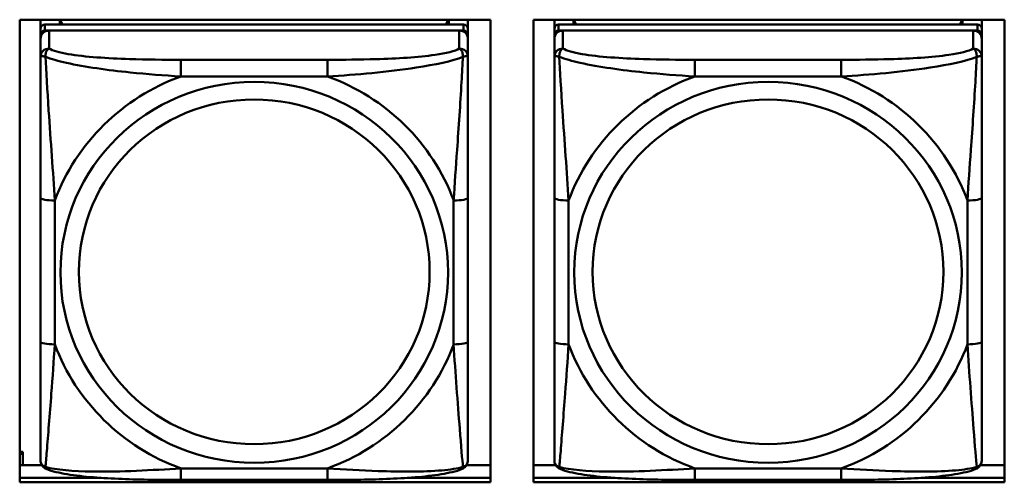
# Model space of a CAD drawing. Header units: inches. Extents: x 0.8 to 72.9, y -5.1 to 48.7.
# Tile 62 of 237: x 46.003 to 47.363, y 9.832 to 10.471. Entities that reach past the tile are written whole.
import ezdxf

# ---------------------------------------------------------------- set-up
doc = ezdxf.new("R2010")
doc.units = ezdxf.units.IN
doc.header["$MEASUREMENT"] = 0
doc.layers.add('Visible Edges(ROSSANSI)', color=7, linetype='Continuous', lineweight=50)
doc.layers.add('Visible Tangent Edges(ROSSANSI)', color=7, linetype='Continuous', lineweight=50)

msp = doc.modelspace()

# ---------------------------------------------------------------- linework, layer by layer
at = {"layer": 'Visible Edges(ROSSANSI)'}
for p, q in [((46.0027, 9.8324), (46.0027, 10.4711)), ((46.0027, 10.4711), (46.6533, 10.4711)), ((46.0315, 10.4586), (46.0315, 10.4711)), ((46.6161, 10.4644), (46.0374, 10.4644)), ((46.058, 10.4644), (46.058, 10.4711)), ((46.0618, 10.4644), (46.0585, 10.4711)), ((46.595, 10.4711), (46.5917, 10.4644)), ((46.5955, 10.4711), (46.5955, 10.4644)), ((46.622, 10.4711), (46.622, 10.4586)), ((46.6533, 10.4711), (46.6533, 9.8324)), ((46.7127, 9.8324), (46.7127, 10.4711)), ((46.7127, 10.4711), (47.3633, 10.4711)), ((46.7415, 10.4586), (46.7415, 10.4711)), ((47.3261, 10.4644), (46.7474, 10.4644)), ((46.768, 10.4644), (46.768, 10.4711)), ((46.7718, 10.4644), (46.7685, 10.4711)), ((47.305, 10.4711), (47.3017, 10.4644)), ((47.3055, 10.4711), (47.3055, 10.4644)), ((47.332, 10.4711), (47.332, 10.4586)), ((47.3633, 10.4711), (47.3633, 9.8324)), ((46.0315, 10.4586), (46.0315, 10.4504)), ((46.0315, 10.4446), (46.0315, 10.4504)), ((46.0374, 10.4562), (46.6161, 10.4562)), ((46.6102, 10.4562), (46.0433, 10.4562)), ((46.622, 10.4504), (46.622, 10.4586)), ((46.622, 10.4504), (46.622, 10.4446)), ((46.7415, 10.4586), (46.7415, 10.4504)), ((46.7415, 10.4446), (46.7415, 10.4504)), ((46.7474, 10.4562), (47.3261, 10.4562)), ((47.3202, 10.4562), (46.7533, 10.4562)), ((47.332, 10.4504), (47.332, 10.4586)), ((47.332, 10.4504), (47.332, 10.4446)), ((46.0315, 10.4446), (46.0315, 10.4197)), ((46.622, 10.4197), (46.622, 10.4446)), ((46.7415, 10.4446), (46.7415, 10.4197)), ((47.332, 10.4197), (47.332, 10.4446)), ((46.0315, 10.2252), (46.0315, 10.0266)), ((46.622, 10.0266), (46.622, 10.2252)), ((46.7415, 10.2252), (46.7415, 10.0266)), ((47.332, 10.0266), (47.332, 10.2252)), ((46.0027, 9.8746), (46.0072, 9.8746)), ((46.0027, 9.8716), (46.0072, 9.8716)), ((46.0072, 9.8746), (46.0072, 9.8716)), ((46.0072, 9.8716), (46.0072, 9.8561)), ((46.0027, 9.8561), (46.0333, 9.8561)), ((46.6202, 9.8561), (46.6533, 9.8561)), ((46.7127, 9.8561), (46.7433, 9.8561)), ((47.3302, 9.8561), (47.3633, 9.8561)), ((46.0027, 9.8385), (46.1154, 9.8385)), ((46.1154, 9.8385), (46.0027, 9.8385)), ((46.5381, 9.8385), (46.6533, 9.8385)), ((46.6533, 9.8385), (46.5381, 9.8385)), ((46.7127, 9.8385), (46.8254, 9.8385)), ((46.8254, 9.8385), (46.7127, 9.8385)), ((47.2481, 9.8385), (47.3633, 9.8385)), ((47.3633, 9.8385), (47.2481, 9.8385)), ((46.6533, 9.8324), (46.0027, 9.8324)), ((46.4279, 9.8357), (46.2256, 9.8357)), ((47.3633, 9.8324), (46.7127, 9.8324)), ((47.1379, 9.8357), (46.9356, 9.8357))]:
    msp.add_line(p, q, dxfattribs=at)
for centre, major_axis, start_param, end_param in [((46.0374, 10.4586), (-0.00591, 0), 4.712389, 6.283185), ((46.6161, 10.4586), (0.00591, 0), 0, 1.570796), ((46.7474, 10.4586), (-0.00591, 0), 4.712389, 6.283185), ((47.3261, 10.4586), (0.00591, 0), 0, 1.570796), ((46.0374, 10.4504), (-0.00591, 0), 4.712389, 6.283185), ((46.0433, 10.4446), (-0.0118, 0), 4.712389, 6.283185), ((46.6102, 10.4446), (0.0118, 0), 0, 1.570796), ((46.6161, 10.4504), (0.00591, 0), 0, 1.570796), ((46.7474, 10.4504), (-0.00591, 0), 4.712389, 6.283185), ((46.7533, 10.4446), (-0.0118, 0), 4.712389, 6.283185), ((47.3202, 10.4446), (0.0118, 0), 0, 1.570796), ((47.3261, 10.4504), (0.00591, 0), 0, 1.570796)]:
    msp.add_ellipse(centre, major_axis=major_axis, ratio=0.981793, start_param=start_param, end_param=end_param, dxfattribs=at)
for points, knots in [([(46.0315, 10.4197), (46.0315, 10.4106), (46.0315, 10.3953), (46.0315, 10.3782), (46.0315, 10.3518), (46.0315, 10.3215), (46.0315, 10.2921), (46.0315, 10.2696), (46.0315, 10.2472), (46.0315, 10.2252)], [-0.7968224, -0.7968224, -0.7968224, -0.7968224, -0.6514613, -0.6514613, -0.6514613, -0.427691, -0.427691, -0.427691, -0.2569517, -0.2569517, -0.2569517, -0.2569517]), ([(46.622, 10.2252), (46.622, 10.2485), (46.622, 10.2722), (46.622, 10.2959), (46.622, 10.327), (46.622, 10.3593), (46.622, 10.3861), (46.622, 10.4), (46.622, 10.412), (46.622, 10.4197)], [0.2569537, 0.2569537, 0.2569537, 0.2569537, 0.4371919, 0.4371919, 0.4371919, 0.6739428, 0.6739428, 0.6739428, 0.7963818, 0.7963818, 0.7963818, 0.7963818]), ([(46.7415, 10.4197), (46.7415, 10.4106), (46.7415, 10.3953), (46.7415, 10.3782), (46.7415, 10.3518), (46.7415, 10.3215), (46.7415, 10.2921), (46.7415, 10.2696), (46.7415, 10.2472), (46.7415, 10.2252)], [-0.7968224, -0.7968224, -0.7968224, -0.7968224, -0.6514613, -0.6514613, -0.6514613, -0.427691, -0.427691, -0.427691, -0.2569517, -0.2569517, -0.2569517, -0.2569517]), ([(47.332, 10.2252), (47.332, 10.2485), (47.332, 10.2722), (47.332, 10.2959), (47.332, 10.327), (47.332, 10.3593), (47.332, 10.3861), (47.332, 10.4), (47.332, 10.412), (47.332, 10.4197)], [0.2569537, 0.2569537, 0.2569537, 0.2569537, 0.4371919, 0.4371919, 0.4371919, 0.6739428, 0.6739428, 0.6739428, 0.7963818, 0.7963818, 0.7963818, 0.7963818]), ([(46.0315, 10.0266), (46.0315, 10.0034), (46.0315, 9.98), (46.0315, 9.9578), (46.0315, 9.9287), (46.0315, 9.9004), (46.0315, 9.8815), (46.0315, 9.8718), (46.0315, 9.8649), (46.0315, 9.8631)], [0.2569537, 0.2569537, 0.2569537, 0.2569537, 0.4371919, 0.4371919, 0.4371919, 0.6739428, 0.6739428, 0.6739428, 0.7963818, 0.7963818, 0.7963818, 0.7963818]), ([(46.622, 9.8631), (46.622, 9.8653), (46.622, 9.8745), (46.622, 9.8872), (46.622, 9.9068), (46.622, 9.9337), (46.622, 9.9614), (46.622, 9.9825), (46.622, 10.0046), (46.622, 10.0266)], [-0.7968224, -0.7968224, -0.7968224, -0.7968224, -0.6514613, -0.6514613, -0.6514613, -0.427691, -0.427691, -0.427691, -0.2569517, -0.2569517, -0.2569517, -0.2569517]), ([(46.7415, 10.0266), (46.7415, 10.0034), (46.7415, 9.98), (46.7415, 9.9578), (46.7415, 9.9287), (46.7415, 9.9004), (46.7415, 9.8815), (46.7415, 9.8718), (46.7415, 9.8649), (46.7415, 9.8631)], [0.2569537, 0.2569537, 0.2569537, 0.2569537, 0.4371919, 0.4371919, 0.4371919, 0.6739428, 0.6739428, 0.6739428, 0.7963818, 0.7963818, 0.7963818, 0.7963818]), ([(47.332, 9.8631), (47.332, 9.8653), (47.332, 9.8745), (47.332, 9.8872), (47.332, 9.9068), (47.332, 9.9337), (47.332, 9.9614), (47.332, 9.9825), (47.332, 10.0046), (47.332, 10.0266)], [-0.7968224, -0.7968224, -0.7968224, -0.7968224, -0.6514613, -0.6514613, -0.6514613, -0.427691, -0.427691, -0.427691, -0.2569517, -0.2569517, -0.2569517, -0.2569517]), ([(46.0395, 9.8508), (46.0385, 9.8512), (46.0374, 9.8519), (46.0354, 9.8534), (46.0345, 9.8544), (46.0332, 9.8563), (46.0327, 9.8573), (46.032, 9.8592), (46.0318, 9.8601), (46.0315, 9.8617), (46.0315, 9.8624), (46.0315, 9.8631)], [0.02510739, 0.02510739, 0.02510739, 0.02510739, 0.03073999, 0.03073999, 0.03637259, 0.03637259, 0.0420052, 0.0420052, 0.0476378, 0.0476378, 0.0532704, 0.0532704, 0.0532704, 0.0532704]), ([(46.2256, 9.8357), (46.2121, 9.8357), (46.1984, 9.8357), (46.1711, 9.8361), (46.1575, 9.8364), (46.1307, 9.8375), (46.1173, 9.8382), (46.0917, 9.8403), (46.0795, 9.8417), (46.0574, 9.8453), (46.048, 9.8473), (46.0395, 9.8508)], [0.2569517, 0.2569517, 0.2569517, 0.2569517, 0.3597049, 0.3597049, 0.4624581, 0.4624581, 0.5652112, 0.5652112, 0.6679644, 0.6679644, 0.7707176, 0.7707176, 0.7707176, 0.7707176]), ([(46.614, 9.8508), (46.6055, 9.8473), (46.5961, 9.8453), (46.574, 9.8417), (46.5618, 9.8403), (46.5361, 9.8382), (46.5228, 9.8375), (46.496, 9.8364), (46.4824, 9.8361), (46.4551, 9.8357), (46.4414, 9.8357), (46.4279, 9.8357)], [-0.7703505, -0.7703505, -0.7703505, -0.7703505, -0.6676711, -0.6676711, -0.5649918, -0.5649918, -0.4623124, -0.4623124, -0.3596331, -0.3596331, -0.2569537, -0.2569537, -0.2569537, -0.2569537]), ([(46.614, 9.8508), (46.6151, 9.8512), (46.6161, 9.8519), (46.6181, 9.8534), (46.619, 9.8544), (46.6203, 9.8563), (46.6208, 9.8573), (46.6215, 9.8592), (46.6217, 9.8601), (46.622, 9.8617), (46.622, 9.8624), (46.622, 9.8631)], [0.02510739, 0.02510739, 0.02510739, 0.02510739, 0.03073999, 0.03073999, 0.03637259, 0.03637259, 0.0420052, 0.0420052, 0.0476378, 0.0476378, 0.0532704, 0.0532704, 0.0532704, 0.0532704]), ([(46.7495, 9.8508), (46.7485, 9.8512), (46.7474, 9.8519), (46.7454, 9.8534), (46.7445, 9.8544), (46.7432, 9.8563), (46.7427, 9.8573), (46.742, 9.8592), (46.7418, 9.8601), (46.7415, 9.8617), (46.7415, 9.8624), (46.7415, 9.8631)], [0.02510739, 0.02510739, 0.02510739, 0.02510739, 0.03073999, 0.03073999, 0.03637259, 0.03637259, 0.0420052, 0.0420052, 0.0476378, 0.0476378, 0.0532704, 0.0532704, 0.0532704, 0.0532704]), ([(46.9356, 9.8357), (46.9221, 9.8357), (46.9084, 9.8357), (46.8811, 9.8361), (46.8675, 9.8364), (46.8407, 9.8375), (46.8273, 9.8382), (46.8017, 9.8403), (46.7895, 9.8417), (46.7674, 9.8453), (46.758, 9.8473), (46.7495, 9.8508)], [0.2569517, 0.2569517, 0.2569517, 0.2569517, 0.3597049, 0.3597049, 0.4624581, 0.4624581, 0.5652112, 0.5652112, 0.6679644, 0.6679644, 0.7707176, 0.7707176, 0.7707176, 0.7707176]), ([(47.324, 9.8508), (47.3155, 9.8473), (47.3061, 9.8453), (47.284, 9.8417), (47.2718, 9.8403), (47.2461, 9.8382), (47.2328, 9.8375), (47.206, 9.8364), (47.1924, 9.8361), (47.1651, 9.8357), (47.1514, 9.8357), (47.1379, 9.8357)], [-0.7703505, -0.7703505, -0.7703505, -0.7703505, -0.6676711, -0.6676711, -0.5649918, -0.5649918, -0.4623124, -0.4623124, -0.3596331, -0.3596331, -0.2569537, -0.2569537, -0.2569537, -0.2569537]), ([(47.324, 9.8508), (47.3251, 9.8512), (47.3261, 9.8519), (47.3281, 9.8534), (47.329, 9.8544), (47.3303, 9.8563), (47.3308, 9.8573), (47.3315, 9.8592), (47.3317, 9.8601), (47.332, 9.8617), (47.332, 9.8624), (47.332, 9.8631)], [0.02510739, 0.02510739, 0.02510739, 0.02510739, 0.03073999, 0.03073999, 0.03637259, 0.03637259, 0.0420052, 0.0420052, 0.0476378, 0.0476378, 0.0532704, 0.0532704, 0.0532704, 0.0532704])]:
    msp.add_open_spline(points, degree=3, knots=knots, dxfattribs=at)
at = {"layer": 'Visible Tangent Edges(ROSSANSI)'}
for p, q in [((46.0374, 10.4562), (46.0374, 10.4644)), ((46.6161, 10.4644), (46.6161, 10.4562)), ((46.7474, 10.4562), (46.7474, 10.4644)), ((47.3261, 10.4644), (47.3261, 10.4562)), ((46.0433, 10.4313), (46.0433, 10.4562)), ((46.6102, 10.4562), (46.6102, 10.4313)), ((46.7533, 10.4313), (46.7533, 10.4562)), ((47.3202, 10.4562), (47.3202, 10.4313)), ((46.2256, 10.4158), (46.2256, 10.3928)), ((46.4279, 10.4158), (46.2256, 10.4158)), ((46.4279, 10.4158), (46.4279, 10.3928)), ((46.9356, 10.4158), (46.9356, 10.3928)), ((47.1379, 10.4158), (46.9356, 10.4158)), ((47.1379, 10.4158), (47.1379, 10.3928)), ((46.2256, 10.3928), (46.4279, 10.3928)), ((46.9356, 10.3928), (47.1379, 10.3928)), ((46.0512, 10.0229), (46.0512, 10.2215)), ((46.6023, 10.2215), (46.6023, 10.0229)), ((46.7612, 10.0229), (46.7612, 10.2215)), ((47.3123, 10.2215), (47.3123, 10.0229)), ((46.4279, 9.8516), (46.2256, 9.8516)), ((46.2256, 9.8357), (46.2256, 9.8516)), ((46.4279, 9.8357), (46.4279, 9.8516)), ((47.1379, 9.8516), (46.9356, 9.8516)), ((46.9356, 9.8357), (46.9356, 9.8516)), ((47.1379, 9.8357), (47.1379, 9.8516))]:
    msp.add_line(p, q, dxfattribs=at)
for centre, major_axis, ratio, start_param, end_param in [((46.0433, 10.4197), (-0.0118, 0), 0.981793, 4.712389, 6.283185), ((46.6102, 10.4197), (0.0118, 0), 0.981793, 0, 1.570796), ((46.7533, 10.4197), (-0.0118, 0), 0.981793, 4.712389, 6.283185), ((47.3202, 10.4197), (0.0118, 0), 0.981793, 0, 1.570796), ((46.3268, 10.1222), (-0.2936, 0), 0.981793, 5.064156, 5.931419), ((46.3268, 10.1222), (0.2936, 0), 0.981793, 0.351767, 1.21903), ((47.0368, 10.1222), (-0.2936, 0), 0.981793, 5.064156, 5.931419), ((47.0368, 10.1222), (0.2936, 0), 0.981793, 0.351767, 1.21903), ((46.0512, 10.2252), (-0.0197, 0), 0.189952, 0, 1.570796), ((46.6023, 10.2252), (0.0197, 0), 0.189952, 4.712389, 6.283185), ((46.7612, 10.2252), (-0.0197, 0), 0.189952, 0, 1.570796), ((47.3123, 10.2252), (0.0197, 0), 0.189952, 4.712389, 6.283185), ((46.0512, 10.0266), (-0.0197, 0), 0.189952, 0, 1.570796), ((46.3268, 10.1222), (-0.2936, 0), 0.981793, 0.351767, 1.21903), ((46.3268, 10.1222), (0.2936, 0), 0.981793, 5.064156, 5.931419), ((46.6023, 10.0266), (0.0197, 0), 0.189952, 4.712389, 6.283185), ((46.7612, 10.0266), (-0.0197, 0), 0.189952, 0, 1.570796), ((47.0368, 10.1222), (-0.2936, 0), 0.981793, 0.351767, 1.21903), ((47.0368, 10.1222), (0.2936, 0), 0.981793, 5.064156, 5.931419), ((47.3123, 10.0266), (0.0197, 0), 0.189952, 4.712389, 6.283185)]:
    msp.add_ellipse(centre, major_axis=major_axis, ratio=ratio, start_param=start_param, end_param=end_param, dxfattribs=at)
for centre, major_axis in [((46.3268, 10.1222), (-0.2678, 0)), ((47.0368, 10.1222), (-0.2678, 0)), ((46.3268, 10.123), (-0.2424, 0)), ((47.0368, 10.123), (-0.2424, 0))]:
    msp.add_ellipse(centre, major_axis=major_axis, ratio=0.981793, dxfattribs=at)
for points, knots in [([(46.0383, 10.4198), (46.0383, 10.4209), (46.0384, 10.4219), (46.0386, 10.4239), (46.0388, 10.4249), (46.0392, 10.4264), (46.0394, 10.4269), (46.0398, 10.4276), (46.0399, 10.4278), (46.0402, 10.4284), (46.0404, 10.4287), (46.041, 10.4295), (46.0414, 10.4299), (46.0422, 10.4307), (46.0428, 10.431), (46.0433, 10.4313)], [-0.00023197, -0.00023197, -0.00023197, -0.00023197, 0.00913095, 0.00913095, 0.01983142, 0.01983142, 0.02651922, 0.02651922, 0.02986312, 0.02986312, 0.03521335, 0.03521335, 0.04377373, 0.04377373, 0.0532704, 0.0532704, 0.0532704, 0.0532704]), ([(46.2256, 10.4158), (46.2019, 10.4158), (46.178, 10.416), (46.1546, 10.4168), (46.1239, 10.4177), (46.093, 10.4197), (46.0698, 10.4237), (46.0578, 10.4258), (46.0481, 10.4284), (46.0433, 10.4313)], [0.2569537, 0.2569537, 0.2569537, 0.2569537, 0.4371919, 0.4371919, 0.4371919, 0.6739428, 0.6739428, 0.6739428, 0.7963818, 0.7963818, 0.7963818, 0.7963818]), ([(46.6102, 10.4313), (46.6045, 10.4278), (46.592, 10.4248), (46.5768, 10.4226), (46.5533, 10.4192), (46.5242, 10.4175), (46.4951, 10.4166), (46.473, 10.416), (46.4503, 10.4158), (46.4279, 10.4158)], [-0.7968224, -0.7968224, -0.7968224, -0.7968224, -0.6514613, -0.6514613, -0.6514613, -0.427691, -0.427691, -0.427691, -0.2569517, -0.2569517, -0.2569517, -0.2569517]), ([(46.6102, 10.4313), (46.6107, 10.431), (46.6113, 10.4307), (46.6121, 10.4299), (46.6125, 10.4295), (46.6131, 10.4287), (46.6133, 10.4284), (46.6136, 10.4278), (46.6137, 10.4276), (46.6141, 10.4269), (46.6143, 10.4264), (46.6147, 10.4249), (46.6149, 10.4239), (46.6151, 10.4219), (46.6152, 10.4209), (46.6152, 10.4198)], [-0.0532704, -0.0532704, -0.0532704, -0.0532704, -0.04377373, -0.04377373, -0.03521335, -0.03521335, -0.02986312, -0.02986312, -0.02651922, -0.02651922, -0.01983142, -0.01983142, -0.00913095, -0.00913095, 0.00023197, 0.00023197, 0.00023197, 0.00023197]), ([(46.7483, 10.4198), (46.7483, 10.4209), (46.7484, 10.4219), (46.7486, 10.4239), (46.7488, 10.4249), (46.7492, 10.4264), (46.7494, 10.4269), (46.7498, 10.4276), (46.7499, 10.4278), (46.7502, 10.4284), (46.7504, 10.4287), (46.751, 10.4295), (46.7514, 10.4299), (46.7522, 10.4307), (46.7528, 10.431), (46.7533, 10.4313)], [-0.00023197, -0.00023197, -0.00023197, -0.00023197, 0.00913095, 0.00913095, 0.01983142, 0.01983142, 0.02651922, 0.02651922, 0.02986312, 0.02986312, 0.03521335, 0.03521335, 0.04377373, 0.04377373, 0.0532704, 0.0532704, 0.0532704, 0.0532704]), ([(46.9356, 10.4158), (46.9119, 10.4158), (46.888, 10.416), (46.8646, 10.4168), (46.8339, 10.4177), (46.803, 10.4197), (46.7798, 10.4237), (46.7678, 10.4258), (46.7581, 10.4284), (46.7533, 10.4313)], [0.2569537, 0.2569537, 0.2569537, 0.2569537, 0.4371919, 0.4371919, 0.4371919, 0.6739428, 0.6739428, 0.6739428, 0.7963818, 0.7963818, 0.7963818, 0.7963818]), ([(47.3202, 10.4313), (47.3145, 10.4278), (47.302, 10.4248), (47.2868, 10.4226), (47.2633, 10.4192), (47.2342, 10.4175), (47.2051, 10.4166), (47.183, 10.416), (47.1603, 10.4158), (47.1379, 10.4158)], [-0.7968224, -0.7968224, -0.7968224, -0.7968224, -0.6514613, -0.6514613, -0.6514613, -0.427691, -0.427691, -0.427691, -0.2569517, -0.2569517, -0.2569517, -0.2569517]), ([(47.3202, 10.4313), (47.3207, 10.431), (47.3213, 10.4307), (47.3221, 10.4299), (47.3225, 10.4295), (47.3231, 10.4287), (47.3233, 10.4284), (47.3236, 10.4278), (47.3237, 10.4276), (47.3241, 10.4269), (47.3243, 10.4264), (47.3247, 10.4249), (47.3249, 10.4239), (47.3251, 10.4219), (47.3252, 10.4209), (47.3252, 10.4198)], [-0.0532704, -0.0532704, -0.0532704, -0.0532704, -0.04377373, -0.04377373, -0.03521335, -0.03521335, -0.02986312, -0.02986312, -0.02651922, -0.02651922, -0.01983142, -0.01983142, -0.00913095, -0.00913095, 0.00023197, 0.00023197, 0.00023197, 0.00023197]), ([(46.0315, 10.4197), (46.0315, 10.42), (46.0315, 10.4202), (46.0318, 10.4205), (46.032, 10.4207), (46.0324, 10.4208), (46.0325, 10.4209), (46.0328, 10.4209), (46.033, 10.4209), (46.0334, 10.4209), (46.0337, 10.4209), (46.0346, 10.4208), (46.0353, 10.4207), (46.0367, 10.4203), (46.0375, 10.4201), (46.0383, 10.4198)], [-0.0532704, -0.0532704, -0.0532704, -0.0532704, -0.04377373, -0.04377373, -0.03521335, -0.03521335, -0.02986312, -0.02986312, -0.02651922, -0.02651922, -0.01983142, -0.01983142, -0.00913095, -0.00913095, 0.00023197, 0.00023197, 0.00023197, 0.00023197]), ([(46.0383, 10.4198), (46.046, 10.4169), (46.056, 10.414), (46.093, 10.4058), (46.1247, 10.4015), (46.179, 10.3959), (46.2022, 10.3941), (46.2256, 10.3928)], [-0.7478145, -0.7478145, -0.7478145, -0.7478145, -0.6493253, -0.6493253, -0.427691, -0.427691, -0.2569537, -0.2569537, -0.2569537, -0.2569537]), ([(46.0512, 10.2215), (46.0488, 10.2612), (46.0455, 10.3034), (46.0409, 10.3733), (46.0392, 10.4008), (46.0383, 10.4198)], [0.2569517, 0.2569517, 0.2569517, 0.2569517, 0.5559983, 0.5559983, 0.7482818, 0.7482818, 0.7482818, 0.7482818]), ([(46.4279, 10.3928), (46.4684, 10.3951), (46.5107, 10.3989), (46.5764, 10.4089), (46.6008, 10.414), (46.6152, 10.4198)], [0.2569517, 0.2569517, 0.2569517, 0.2569517, 0.5559983, 0.5559983, 0.7482818, 0.7482818, 0.7482818, 0.7482818]), ([(46.6152, 10.4198), (46.6147, 10.4098), (46.614, 10.3977), (46.6116, 10.3556), (46.6093, 10.3225), (46.6054, 10.2674), (46.6037, 10.2444), (46.6023, 10.2215)], [-0.7478145, -0.7478145, -0.7478145, -0.7478145, -0.6493253, -0.6493253, -0.427691, -0.427691, -0.2569537, -0.2569537, -0.2569537, -0.2569537]), ([(46.6152, 10.4198), (46.616, 10.4201), (46.6168, 10.4203), (46.6182, 10.4207), (46.6189, 10.4208), (46.6198, 10.4209), (46.6201, 10.4209), (46.6205, 10.4209), (46.6207, 10.4209), (46.621, 10.4209), (46.6211, 10.4208), (46.6215, 10.4207), (46.6217, 10.4205), (46.622, 10.4202), (46.622, 10.42), (46.622, 10.4197)], [-0.00023197, -0.00023197, -0.00023197, -0.00023197, 0.00913095, 0.00913095, 0.01983142, 0.01983142, 0.02651922, 0.02651922, 0.02986312, 0.02986312, 0.03521335, 0.03521335, 0.04377373, 0.04377373, 0.0532704, 0.0532704, 0.0532704, 0.0532704]), ([(46.7415, 10.4197), (46.7415, 10.42), (46.7415, 10.4202), (46.7418, 10.4205), (46.742, 10.4207), (46.7424, 10.4208), (46.7425, 10.4209), (46.7428, 10.4209), (46.743, 10.4209), (46.7434, 10.4209), (46.7437, 10.4209), (46.7446, 10.4208), (46.7453, 10.4207), (46.7467, 10.4203), (46.7475, 10.4201), (46.7483, 10.4198)], [-0.0532704, -0.0532704, -0.0532704, -0.0532704, -0.04377373, -0.04377373, -0.03521335, -0.03521335, -0.02986312, -0.02986312, -0.02651922, -0.02651922, -0.01983142, -0.01983142, -0.00913095, -0.00913095, 0.00023197, 0.00023197, 0.00023197, 0.00023197]), ([(46.7483, 10.4198), (46.756, 10.4169), (46.766, 10.414), (46.803, 10.4058), (46.8347, 10.4015), (46.889, 10.3959), (46.9122, 10.3941), (46.9356, 10.3928)], [-0.7478145, -0.7478145, -0.7478145, -0.7478145, -0.6493253, -0.6493253, -0.427691, -0.427691, -0.2569537, -0.2569537, -0.2569537, -0.2569537]), ([(46.7612, 10.2215), (46.7588, 10.2612), (46.7555, 10.3034), (46.7509, 10.3733), (46.7492, 10.4008), (46.7483, 10.4198)], [0.2569517, 0.2569517, 0.2569517, 0.2569517, 0.5559983, 0.5559983, 0.7482818, 0.7482818, 0.7482818, 0.7482818]), ([(47.1379, 10.3928), (47.1784, 10.3951), (47.2207, 10.3989), (47.2864, 10.4089), (47.3108, 10.414), (47.3252, 10.4198)], [0.2569517, 0.2569517, 0.2569517, 0.2569517, 0.5559983, 0.5559983, 0.7482818, 0.7482818, 0.7482818, 0.7482818]), ([(47.3252, 10.4198), (47.3247, 10.4098), (47.324, 10.3977), (47.3216, 10.3556), (47.3193, 10.3225), (47.3154, 10.2674), (47.3137, 10.2444), (47.3123, 10.2215)], [-0.7478145, -0.7478145, -0.7478145, -0.7478145, -0.6493253, -0.6493253, -0.427691, -0.427691, -0.2569537, -0.2569537, -0.2569537, -0.2569537]), ([(47.3252, 10.4198), (47.326, 10.4201), (47.3268, 10.4203), (47.3282, 10.4207), (47.3289, 10.4208), (47.3298, 10.4209), (47.3301, 10.4209), (47.3305, 10.4209), (47.3307, 10.4209), (47.331, 10.4209), (47.3311, 10.4208), (47.3315, 10.4207), (47.3317, 10.4205), (47.332, 10.4202), (47.332, 10.42), (47.332, 10.4197)], [-0.00023197, -0.00023197, -0.00023197, -0.00023197, 0.00913095, 0.00913095, 0.01983142, 0.01983142, 0.02651922, 0.02651922, 0.02986312, 0.02986312, 0.03521335, 0.03521335, 0.04377373, 0.04377373, 0.0532704, 0.0532704, 0.0532704, 0.0532704]), ([(46.0383, 9.8535), (46.0388, 9.8585), (46.0395, 9.8661), (46.0419, 9.8967), (46.0442, 9.9258), (46.0481, 9.9773), (46.0498, 9.9999), (46.0512, 10.0229)], [-0.7478145, -0.7478145, -0.7478145, -0.7478145, -0.6493253, -0.6493253, -0.427691, -0.427691, -0.2569537, -0.2569537, -0.2569537, -0.2569537]), ([(46.6023, 10.0229), (46.6047, 9.9831), (46.608, 9.9421), (46.6126, 9.8831), (46.6143, 9.8627), (46.6152, 9.8535)], [0.2569517, 0.2569517, 0.2569517, 0.2569517, 0.5559983, 0.5559983, 0.7482818, 0.7482818, 0.7482818, 0.7482818]), ([(46.7483, 9.8535), (46.7488, 9.8585), (46.7495, 9.8661), (46.7519, 9.8967), (46.7542, 9.9258), (46.7581, 9.9773), (46.7598, 9.9999), (46.7612, 10.0229)], [-0.7478145, -0.7478145, -0.7478145, -0.7478145, -0.6493253, -0.6493253, -0.427691, -0.427691, -0.2569537, -0.2569537, -0.2569537, -0.2569537]), ([(47.3123, 10.0229), (47.3147, 9.9831), (47.318, 9.9421), (47.3226, 9.8831), (47.3243, 9.8627), (47.3252, 9.8535)], [0.2569517, 0.2569517, 0.2569517, 0.2569517, 0.5559983, 0.5559983, 0.7482818, 0.7482818, 0.7482818, 0.7482818]), ([(46.0383, 9.8535), (46.0375, 9.8537), (46.0367, 9.854), (46.0353, 9.8549), (46.0346, 9.8554), (46.0337, 9.8564), (46.0334, 9.8568), (46.033, 9.8574), (46.0328, 9.8576), (46.0325, 9.8582), (46.0324, 9.8585), (46.032, 9.8595), (46.0318, 9.8601), (46.0315, 9.8615), (46.0315, 9.8623), (46.0315, 9.8631)], [-0.00023197, -0.00023197, -0.00023197, -0.00023197, 0.00913095, 0.00913095, 0.01983142, 0.01983142, 0.02651922, 0.02651922, 0.02986312, 0.02986312, 0.03521335, 0.03521335, 0.04377373, 0.04377373, 0.0532704, 0.0532704, 0.0532704, 0.0532704]), ([(46.0395, 9.8508), (46.0393, 9.8509), (46.0392, 9.851), (46.0388, 9.8513), (46.0386, 9.8516), (46.0384, 9.8524), (46.0383, 9.8529), (46.0383, 9.8535)], [-0.02510739, -0.02510739, -0.02510739, -0.02510739, -0.01983142, -0.01983142, -0.00913095, -0.00913095, 0.00023197, 0.00023197, 0.00023197, 0.00023197]), ([(46.2256, 9.8516), (46.1851, 9.8492), (46.1428, 9.8466), (46.0771, 9.8476), (46.0527, 9.8495), (46.0383, 9.8535)], [0.2569517, 0.2569517, 0.2569517, 0.2569517, 0.5559983, 0.5559983, 0.7482818, 0.7482818, 0.7482818, 0.7482818]), ([(46.6152, 9.8535), (46.6075, 9.8515), (46.5975, 9.8499), (46.5605, 9.8466), (46.5288, 9.8468), (46.4745, 9.8488), (46.4513, 9.8502), (46.4279, 9.8516)], [-0.7478145, -0.7478145, -0.7478145, -0.7478145, -0.6493253, -0.6493253, -0.427691, -0.427691, -0.2569537, -0.2569537, -0.2569537, -0.2569537]), ([(46.6152, 9.8535), (46.6152, 9.8529), (46.6151, 9.8524), (46.6149, 9.8516), (46.6147, 9.8513), (46.6143, 9.851), (46.6142, 9.8509), (46.614, 9.8508)], [-0.00023197, -0.00023197, -0.00023197, -0.00023197, 0.00913095, 0.00913095, 0.01983142, 0.01983142, 0.02510739, 0.02510739, 0.02510739, 0.02510739]), ([(46.622, 9.8631), (46.622, 9.8623), (46.622, 9.8615), (46.6217, 9.8601), (46.6215, 9.8595), (46.6211, 9.8585), (46.621, 9.8582), (46.6207, 9.8576), (46.6205, 9.8574), (46.6201, 9.8568), (46.6198, 9.8564), (46.6189, 9.8554), (46.6182, 9.8549), (46.6168, 9.854), (46.616, 9.8537), (46.6152, 9.8535)], [-0.0532704, -0.0532704, -0.0532704, -0.0532704, -0.04377373, -0.04377373, -0.03521335, -0.03521335, -0.02986312, -0.02986312, -0.02651922, -0.02651922, -0.01983142, -0.01983142, -0.00913095, -0.00913095, 0.00023197, 0.00023197, 0.00023197, 0.00023197]), ([(46.7483, 9.8535), (46.7475, 9.8537), (46.7467, 9.854), (46.7453, 9.8549), (46.7446, 9.8554), (46.7437, 9.8564), (46.7434, 9.8568), (46.743, 9.8574), (46.7428, 9.8576), (46.7425, 9.8582), (46.7424, 9.8585), (46.742, 9.8595), (46.7418, 9.8601), (46.7415, 9.8615), (46.7415, 9.8623), (46.7415, 9.8631)], [-0.00023197, -0.00023197, -0.00023197, -0.00023197, 0.00913095, 0.00913095, 0.01983142, 0.01983142, 0.02651922, 0.02651922, 0.02986312, 0.02986312, 0.03521335, 0.03521335, 0.04377373, 0.04377373, 0.0532704, 0.0532704, 0.0532704, 0.0532704]), ([(46.7495, 9.8508), (46.7493, 9.8509), (46.7492, 9.851), (46.7488, 9.8513), (46.7486, 9.8516), (46.7484, 9.8524), (46.7483, 9.8529), (46.7483, 9.8535)], [-0.02510739, -0.02510739, -0.02510739, -0.02510739, -0.01983142, -0.01983142, -0.00913095, -0.00913095, 0.00023197, 0.00023197, 0.00023197, 0.00023197]), ([(46.9356, 9.8516), (46.8951, 9.8492), (46.8528, 9.8466), (46.7871, 9.8476), (46.7627, 9.8495), (46.7483, 9.8535)], [0.2569517, 0.2569517, 0.2569517, 0.2569517, 0.5559983, 0.5559983, 0.7482818, 0.7482818, 0.7482818, 0.7482818]), ([(47.3252, 9.8535), (47.3175, 9.8515), (47.3075, 9.8499), (47.2705, 9.8466), (47.2388, 9.8468), (47.1845, 9.8488), (47.1613, 9.8502), (47.1379, 9.8516)], [-0.7478145, -0.7478145, -0.7478145, -0.7478145, -0.6493253, -0.6493253, -0.427691, -0.427691, -0.2569537, -0.2569537, -0.2569537, -0.2569537]), ([(47.3252, 9.8535), (47.3252, 9.8529), (47.3251, 9.8524), (47.3249, 9.8516), (47.3247, 9.8513), (47.3243, 9.851), (47.3242, 9.8509), (47.324, 9.8508)], [-0.00023197, -0.00023197, -0.00023197, -0.00023197, 0.00913095, 0.00913095, 0.01983142, 0.01983142, 0.02510739, 0.02510739, 0.02510739, 0.02510739]), ([(47.332, 9.8631), (47.332, 9.8623), (47.332, 9.8615), (47.3317, 9.8601), (47.3315, 9.8595), (47.3311, 9.8585), (47.331, 9.8582), (47.3307, 9.8576), (47.3305, 9.8574), (47.3301, 9.8568), (47.3298, 9.8564), (47.3289, 9.8554), (47.3282, 9.8549), (47.3268, 9.854), (47.326, 9.8537), (47.3252, 9.8535)], [-0.0532704, -0.0532704, -0.0532704, -0.0532704, -0.04377373, -0.04377373, -0.03521335, -0.03521335, -0.02986312, -0.02986312, -0.02651922, -0.02651922, -0.01983142, -0.01983142, -0.00913095, -0.00913095, 0.00023197, 0.00023197, 0.00023197, 0.00023197])]:
    msp.add_open_spline(points, degree=3, knots=knots, dxfattribs=at)

doc.saveas('drawing.dxf')
